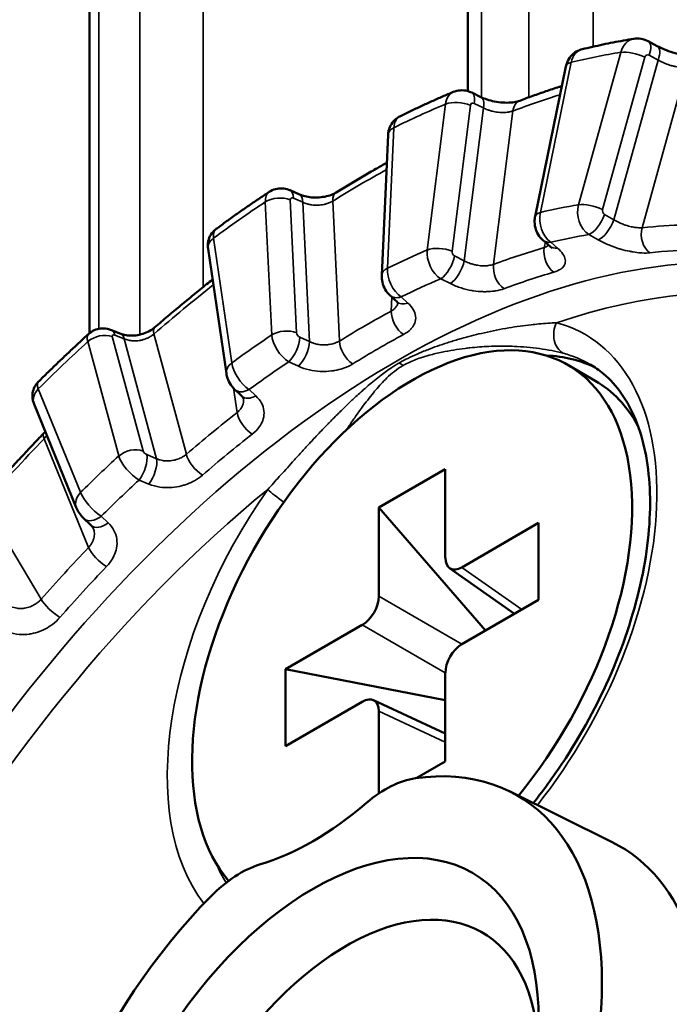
# Model space of a CAD drawing. Header units: millimetres. Extents: x 38 to 2514, y 38 to 1622.
# Tile 16 of 244: x 353 to 361, y 338 to 351. Entities that reach past the tile are written whole.
import ezdxf

# ---------------------------------------------------------------- set-up
doc = ezdxf.new("R2010")
doc.units = ezdxf.units.MM
doc.header["$LTSCALE"] = 7.692308
doc.layers.add('Visible (ISO)', color=7, linetype='Continuous', lineweight=50)
doc.layers.add('Visible Narrow (ISO)', color=7, linetype='Continuous', lineweight=35)

msp = doc.modelspace()

# ---------------------------------------------------------------- linework, layer by layer
at = {"layer": 'Visible (ISO)'}
for p, q in [((358.672, 432.103), (358.672, 349.651)), ((353.807, 428.662), (353.807, 346.543)), ((360.988, 350.293), (361.104, 350.231)), ((359.932, 349.97), (359.535, 348.042)), ((358.72, 349.633), (358.838, 349.575)), ((357.646, 349.091), (357.564, 347.287)), ((356.387, 348.378), (356.506, 348.325)), ((355.331, 347.625), (355.567, 346.023)), ((358.672, 347.1), (358.672, 347.1)), ((354.09, 346.582), (354.21, 346.534)), ((359.24, 346.374), (359.24, 346.374)), ((359.954, 346.135), (360.307, 345.931)), ((355.787, 345.701), (355.787, 345.701)), ((353.095, 345.631), (353.638, 344.301)), ((358.381, 344.796), (357.526, 344.302)), ((358.381, 343.656), (358.381, 344.796)), ((357.526, 344.302), (357.526, 343.162)), ((357.526, 344.302), (358.897, 342.721)), ((359.58, 344.104), (358.593, 343.534)), ((359.58, 343.116), (359.58, 344.104)), ((353.855, 344.037), (353.855, 344.037)), ((359.269, 342.937), (358.436, 343.524)), ((358.593, 342.546), (359.58, 343.116)), ((357.314, 342.796), (356.327, 342.226)), ((356.327, 342.226), (356.327, 341.238)), ((356.327, 342.226), (358.381, 341.829)), ((358.381, 341.04), (358.381, 342.179)), ((356.327, 341.238), (357.314, 341.808)), ((358.381, 341.399), (357.456, 341.827)), ((357.526, 341.686), (357.526, 340.629)), ((358.014, 340.828), (358.381, 341.04)), ((359.207, 340.657), (360.525, 340.005))]:
    msp.add_line(p, q, dxfattribs=at)
for centre, major_axis, ratio, start_param, end_param in [((355.607, 347.636), (-0.172, 0.246), 0.474783, 0.010823, 0.010858), ((359.272, 346.868), (-0.6, 0), 0.57735, 5.625, 5.62503), ((357.954, 342.671), (-2, -3.464), 0.57735, 1.289752, 6.082381), ((358.307, 342.467), (2.075, 3.594), 0.57735, 0.035413, 0.297878), ((358.307, 342.467), (2, 3.464), 0.57735, 5.945597, 6.283185), ((358.594, 343.78), (-0.15, -0.261), 0.575771, 5.499157, 7.067214), ((357.314, 343.041), (0.15, 0.26), 0.578934, 3.92836, 5.496418), ((358.594, 342.301), (-0.15, -0.26), 0.578934, 3.92836, 5.496418), ((357.314, 341.562), (0.15, 0.261), 0.575771, 5.499157, 7.067214), ((356.681, 336.057), (2.625, 4.547), 0.57735, 4.28918, 6.706394), ((357.616, 339.46), (0.757, 1.301), 0.576171, 0.424976, 1.025382), ((356.681, 343.406), (2.075, 3.594), 0.57735, 3.690758, 4.163224), ((357.954, 335.322), (2.672, 4.628), 0.57735, 4.32317, 6.320252), ((355.746, 338.381), (0.755, 1.298), 0.578516, 0.553021, 1.153427), ((357.105, 335.812), (-1.75, -3.031), 0.57735, 2.438608, 6.98617), ((356.681, 336.057), (-2.625, -4.547), 0.57735, 4.28918, 6.706394)]:
    msp.add_ellipse(centre, major_axis=major_axis, ratio=ratio, start_param=start_param, end_param=end_param, dxfattribs=at)
msp.add_ellipse((356.681, 336.057), major_axis=(-2.05, -3.551), ratio=0.57735, dxfattribs=at)
for points, knots in [([(360.804, 350.325), (360.76, 350.317), (360.716, 350.31), (360.628, 350.294), (360.584, 350.286), (360.495, 350.269), (360.451, 350.26), (360.362, 350.241), (360.317, 350.231), (360.228, 350.211), (360.184, 350.201), (360.139, 350.19)], [5.93851111, 5.93851111, 5.93851111, 5.93851111, 5.95071158, 5.95071158, 5.96291205, 5.96291205, 5.97511253, 5.97511253, 5.987313, 5.987313, 5.99951347, 5.99951347, 5.99951347, 5.99951347]), ([(360.804, 350.325), (360.835, 350.33), (360.867, 350.33), (360.929, 350.319), (360.96, 350.309), (360.988, 350.293)], [0, 0, 0, 0, 0.00933921, 0.00933921, 0.01897176, 0.01897176, 0.01897176, 0.01897176]), ([(359.932, 349.97), (359.939, 350.002), (359.951, 350.034), (359.984, 350.09), (360.005, 350.115), (360.052, 350.154), (360.079, 350.17), (360.117, 350.184), (360.128, 350.188), (360.139, 350.19)], [0, 0, 0, 0, 0.00991496, 0.00991496, 0.0195091, 0.0195091, 0.02852018, 0.02852018, 0.03192224, 0.03192224, 0.03192224, 0.03192224]), ([(361.104, 350.231), (361.132, 350.216), (361.164, 350.201), (361.232, 350.173), (361.269, 350.159), (361.346, 350.136), (361.386, 350.126), (361.463, 350.11), (361.501, 350.105), (361.564, 350.099), (361.592, 350.099), (361.619, 350.1), (361.625, 350.101), (361.631, 350.101)], [0, 0, 0, 0, 0.01114175, 0.01114175, 0.02281872, 0.02281872, 0.03519036, 0.03519036, 0.04771269, 0.04771269, 0.05952793, 0.05952793, 0.06346636, 0.06346636, 0.06346636, 0.06346636]), ([(358.483, 349.641), (358.438, 349.622), (358.392, 349.602), (358.3, 349.562), (358.255, 349.542), (358.163, 349.501), (358.117, 349.48), (358.026, 349.438), (357.98, 349.416), (357.888, 349.372), (357.842, 349.35), (357.796, 349.327)], [6.14803171, 6.14803171, 6.14803171, 6.14803171, 6.16020181, 6.16020181, 6.17237191, 6.17237191, 6.18454201, 6.18454201, 6.1967121, 6.1967121, 6.2088822, 6.2088822, 6.2088822, 6.2088822]), ([(358.483, 349.641), (358.511, 349.652), (358.542, 349.66), (358.602, 349.664), (358.632, 349.661), (358.681, 349.649), (358.701, 349.642), (358.72, 349.633)], [0, 0, 0, 0, 0.00912529, 0.00912529, 0.01813663, 0.01813663, 0.0244447, 0.0244447, 0.0244447, 0.0244447]), ([(359.88, 349.718), (359.868, 349.714), (359.856, 349.71), (359.787, 349.688), (359.731, 349.669), (359.619, 349.631), (359.563, 349.611), (359.45, 349.571), (359.394, 349.55), (359.338, 349.529)], [6.06285906, 6.06285906, 6.06285906, 6.06285906, 6.06618271, 6.06618271, 6.08130888, 6.08130888, 6.09643505, 6.09643505, 6.11156122, 6.11156122, 6.11156122, 6.11156122]), ([(358.838, 349.575), (358.862, 349.564), (358.889, 349.553), (358.948, 349.534), (358.98, 349.525), (359.048, 349.512), (359.085, 349.508), (359.155, 349.503), (359.19, 349.503), (359.253, 349.508), (359.281, 349.513), (359.317, 349.522), (359.328, 349.525), (359.338, 349.529)], [0, 0, 0, 0, 0.00959306, 0.00959306, 0.0196582, 0.0196582, 0.03041249, 0.03041249, 0.04143759, 0.04143759, 0.05212071, 0.05212071, 0.05844279, 0.05844279, 0.05844279, 0.05844279]), ([(357.646, 349.091), (357.647, 349.124), (357.654, 349.157), (357.678, 349.216), (357.695, 349.243), (357.735, 349.288), (357.758, 349.307), (357.788, 349.323), (357.792, 349.325), (357.796, 349.327)], [0, 0, 0, 0, 0.00990951, 0.00990951, 0.01929333, 0.01929333, 0.02800554, 0.02800554, 0.02942412, 0.02942412, 0.02942412, 0.02942412]), ([(357.63, 348.732), (357.583, 348.707), (357.536, 348.68), (357.433, 348.622), (357.376, 348.589), (357.262, 348.522), (357.205, 348.488), (357.092, 348.419), (357.035, 348.385), (356.978, 348.349)], [6.26325693, 6.26325693, 6.26325693, 6.26325693, 6.27562222, 6.27562222, 6.29074839, 6.29074839, 6.30587456, 6.30587456, 6.32100073, 6.32100073, 6.32100073, 6.32100073]), ([(356.116, 348.357), (356.07, 348.327), (356.025, 348.296), (355.933, 348.235), (355.888, 348.204), (355.797, 348.141), (355.752, 348.109), (355.661, 348.045), (355.615, 348.012), (355.525, 347.947), (355.479, 347.914), (355.434, 347.881)], [0.07433612, 0.07433612, 0.07433612, 0.07433612, 0.0864875, 0.0864875, 0.09863887, 0.09863887, 0.11079025, 0.11079025, 0.12294163, 0.12294163, 0.135093, 0.135093, 0.135093, 0.135093]), ([(356.116, 348.357), (356.14, 348.374), (356.168, 348.386), (356.224, 348.401), (356.254, 348.404), (356.312, 348.401), (356.342, 348.395), (356.376, 348.382), (356.381, 348.38), (356.387, 348.378)], [0, 0, 0, 0, 0.00884467, 0.00884467, 0.01759914, 0.01759914, 0.02660195, 0.02660195, 0.02838671, 0.02838671, 0.02838671, 0.02838671]), ([(356.506, 348.325), (356.526, 348.316), (356.551, 348.308), (356.603, 348.295), (356.633, 348.29), (356.694, 348.284), (356.727, 348.284), (356.792, 348.289), (356.825, 348.294), (356.884, 348.308), (356.912, 348.317), (356.952, 348.334), (356.966, 348.342), (356.978, 348.349)], [0, 0, 0, 0, 0.00879176, 0.00879176, 0.01791292, 0.01791292, 0.02755758, 0.02755758, 0.03751541, 0.03751541, 0.04741761, 0.04741761, 0.05422264, 0.05422264, 0.05422264, 0.05422264]), ([(359.634, 347.738), (359.611, 347.759), (359.59, 347.783), (359.558, 347.837), (359.546, 347.867), (359.53, 347.93), (359.527, 347.964), (359.53, 348.013), (359.532, 348.028), (359.535, 348.042)], [0, 0, 0, 0, 0.00940014, 0.00940014, 0.01892006, 0.01892006, 0.02894745, 0.02894745, 0.03346402, 0.03346402, 0.03346402, 0.03346402]), ([(355.331, 347.625), (355.326, 347.657), (355.327, 347.691), (355.34, 347.753), (355.351, 347.782), (355.382, 347.832), (355.4, 347.854), (355.426, 347.875), (355.43, 347.878), (355.434, 347.881)], [0, 0, 0, 0, 0.0100061, 0.0100061, 0.01913073, 0.01913073, 0.02754612, 0.02754612, 0.02908299, 0.02908299, 0.02908299, 0.02908299]), ([(359.744, 347.639), (359.744, 347.639), (359.743, 347.641), (359.736, 347.648), (359.73, 347.656), (359.72, 347.664)], [0.02166198, 0.02166198, 0.02166198, 0.02166198, 0.02685278, 0.02685278, 0.03432495, 0.03432495, 0.03432495, 0.03432495]), ([(355.389, 347.231), (355.363, 347.211), (355.338, 347.191), (355.257, 347.127), (355.201, 347.082), (355.09, 346.991), (355.034, 346.946), (354.924, 346.854), (354.868, 346.807), (354.758, 346.713), (354.703, 346.666), (354.648, 346.618)], [0.17983964, 0.17983964, 0.17983964, 0.17983964, 0.18675025, 0.18675025, 0.20187642, 0.20187642, 0.21700259, 0.21700259, 0.23212877, 0.23212877, 0.24725494, 0.24725494, 0.24725494, 0.24725494]), ([(357.67, 347.027), (357.646, 347.049), (357.626, 347.075), (357.593, 347.132), (357.58, 347.164), (357.565, 347.226), (357.562, 347.257), (357.564, 347.287)], [0, 0, 0, 0, 0.00986371, 0.00986371, 0.01982111, 0.01982111, 0.02899384, 0.02899384, 0.02899384, 0.02899384]), ([(357.777, 346.925), (357.777, 346.925), (357.776, 346.927), (357.771, 346.934), (357.765, 346.941), (357.757, 346.948)], [0.01374723, 0.01374723, 0.01374723, 0.01374723, 0.01968874, 0.01968874, 0.02700094, 0.02700094, 0.02700094, 0.02700094]), ([(353.797, 346.534), (353.818, 346.554), (353.843, 346.57), (353.895, 346.592), (353.922, 346.6), (353.979, 346.606), (354.008, 346.604), (354.055, 346.595), (354.073, 346.589), (354.09, 346.582)], [0, 0, 0, 0, 0.00856433, 0.00856433, 0.01703483, 0.01703483, 0.02571743, 0.02571743, 0.03135068, 0.03135068, 0.03135068, 0.03135068]), ([(354.21, 346.534), (354.229, 346.527), (354.252, 346.52), (354.302, 346.512), (354.33, 346.51), (354.388, 346.512), (354.418, 346.516), (354.478, 346.529), (354.508, 346.538), (354.563, 346.562), (354.59, 346.576), (354.625, 346.6), (354.637, 346.609), (354.648, 346.618)], [0, 0, 0, 0, 0.00881048, 0.00881048, 0.01771516, 0.01771516, 0.02676252, 0.02676252, 0.03604889, 0.03604889, 0.04541457, 0.04541457, 0.05089527, 0.05089527, 0.05089527, 0.05089527]), ([(353.797, 346.534), (353.754, 346.495), (353.71, 346.454), (353.623, 346.373), (353.58, 346.333), (353.493, 346.251), (353.45, 346.21), (353.363, 346.127), (353.32, 346.085), (353.234, 346.001), (353.191, 345.959), (353.149, 345.916)], [0.28380569, 0.28380569, 0.28380569, 0.28380569, 0.29594592, 0.29594592, 0.30808615, 0.30808615, 0.32022639, 0.32022639, 0.33236662, 0.33236662, 0.34450685, 0.34450685, 0.34450685, 0.34450685]), ([(359.512, 340.506), (359.658, 340.689), (359.798, 340.882), (360.169, 341.454), (360.379, 341.851), (360.715, 342.656), (360.84, 343.063), (360.995, 343.842), (361.025, 344.214), (360.992, 344.883), (360.929, 345.18), (360.726, 345.679), (360.584, 345.877), (360.36, 346.066), (360.302, 346.107), (360.241, 346.142)], [3.667647, 3.667647, 3.667647, 3.667647, 3.836148, 3.836148, 4.147609, 4.147609, 4.45872, 4.45872, 4.76796, 4.76796, 5.07579, 5.07579, 5.394429, 5.394429, 5.497787, 5.497787, 5.497787, 5.497787]), ([(355.676, 345.816), (355.65, 345.84), (355.628, 345.869), (355.594, 345.928), (355.581, 345.959), (355.571, 346), (355.568, 346.012), (355.567, 346.023)], [0, 0, 0, 0, 0.01078096, 0.01078096, 0.02046009, 0.02046009, 0.0238975, 0.0238975, 0.0238975, 0.0238975]), ([(353.095, 345.631), (353.082, 345.661), (353.074, 345.695), (353.073, 345.758), (353.077, 345.787), (353.094, 345.84), (353.107, 345.864), (353.13, 345.897), (353.139, 345.907), (353.149, 345.916)], [0, 0, 0, 0, 0.01018219, 0.01018219, 0.01879342, 0.01879342, 0.02693229, 0.02693229, 0.03089277, 0.03089277, 0.03089277, 0.03089277]), ([(355.787, 345.701), (355.787, 345.702), (355.787, 345.705), (355.781, 345.715), (355.775, 345.724), (355.764, 345.734)], [0, 0, 0, 0, 0.0098386, 0.0098386, 0.02002109, 0.02002109, 0.02002109, 0.02002109]), ([(353.22, 345.258), (353.167, 345.203), (353.115, 345.148), (353.011, 345.038), (352.959, 344.982), (352.855, 344.87), (352.803, 344.813), (352.7, 344.7), (352.649, 344.643), (352.547, 344.528), (352.496, 344.47), (352.445, 344.412)], [0.38106359, 0.38106359, 0.38106359, 0.38106359, 0.39618976, 0.39618976, 0.41131593, 0.41131593, 0.4264421, 0.4264421, 0.44156828, 0.44156828, 0.45669445, 0.45669445, 0.45669445, 0.45669445]), ([(353.739, 344.158), (353.725, 344.171), (353.712, 344.185), (353.682, 344.222), (353.666, 344.245), (353.648, 344.28), (353.643, 344.29), (353.638, 344.301)], [0, 0, 0, 0, 0.00582673, 0.00582673, 0.01422497, 0.01422497, 0.0178285, 0.0178285, 0.0178285, 0.0178285])]:
    msp.add_open_spline(points, degree=3, knots=knots, dxfattribs=at)
for points in [[(359.72, 347.664), (359.691, 347.689), (359.663, 347.714), (359.634, 347.738)], [(357.757, 346.948), (357.728, 346.975), (357.699, 347.001), (357.67, 347.027)], [(355.764, 345.734), (355.735, 345.761), (355.706, 345.789), (355.676, 345.816)], [(353.22, 345.258), (353.227, 345.265), (353.233, 345.272), (353.238, 345.279)], [(353.829, 344.073), (353.799, 344.101), (353.769, 344.13), (353.739, 344.158)], [(353.855, 344.037), (353.851, 344.049), (353.843, 344.061), (353.829, 344.073)]]:
    msp.add_open_spline(points, degree=3, dxfattribs=at)
at = {"layer": 'Visible Narrow (ISO)'}
for p, q in [((360.28, 433.535), (360.28, 350.223)), ((359.456, 431.644), (359.455, 349.573)), ((358.845, 431.292), (358.845, 349.572)), ((355.27, 430.354), (355.27, 347.137)), ((354.454, 428.401), (354.454, 346.524)), ((353.929, 428.006), (353.928, 346.599)), ((360.093, 348.193), (360.637, 350.15)), ((360, 350.022), (359.603, 348.094)), ((360.402, 348.131), (360.946, 350.088)), ((360.548, 348), (361.118, 350.051)), ((361.002, 350.113), (361.118, 350.051)), ((360.911, 347.897), (361.482, 349.955)), ((358.149, 347.611), (358.385, 349.486)), ((358.467, 347.595), (358.703, 349.469)), ((358.623, 347.473), (358.87, 349.437)), ((358.752, 349.494), (358.87, 349.437)), ((359.001, 347.427), (359.249, 349.397)), ((357.719, 349.182), (357.637, 347.378)), ((356.47, 346.546), (356.387, 348.255)), ((356.429, 348.278), (356.548, 348.225)), ((357.02, 346.442), (356.933, 348.239)), ((356.15, 346.519), (356.067, 348.228)), ((356.635, 346.435), (356.548, 348.225)), ((360.548, 348), (360.428, 348.068)), ((355.402, 347.763), (355.637, 346.161)), ((360.345, 347.741), (360.225, 347.809)), ((359.667, 347.71), (359.653, 347.643)), ((359.736, 347.71), (359.822, 347.636)), ((358.623, 347.473), (358.5, 347.535)), ((358.446, 347.179), (358.323, 347.241)), ((357.694, 347.005), (357.686, 346.827)), ((357.813, 347.008), (357.899, 346.93)), ((354.497, 345.03), (354.1, 346.499)), ((354.134, 346.517), (354.254, 346.469)), ((354.67, 344.93), (354.254, 346.469)), ((355.053, 344.987), (354.635, 346.532)), ((356.635, 346.435), (356.51, 346.491)), ((354.183, 344.965), (353.786, 346.434)), ((356.492, 346.117), (356.368, 346.174)), ((353.149, 345.827), (353.693, 344.498)), ((355.659, 345.834), (355.704, 345.523)), ((355.858, 345.817), (355.946, 345.736)), ((353.223, 345.187), (353.795, 343.789)), ((354.67, 344.93), (354.545, 344.982)), ((354.57, 344.603), (354.445, 344.655)), ((353.186, 343.124), (352.456, 344.35)), ((353.956, 344.19), (354.047, 344.106)), ((359.363, 342.991), (358.593, 343.534)), ((358.593, 342.546), (357.526, 343.162)), ((358.381, 342.179), (357.314, 342.796)), ((358.381, 341.29), (357.526, 341.686))]:
    msp.add_line(p, q, dxfattribs=at)
for centre, major_axis, ratio, start_param, end_param in [((360.855, 350.029), (-0.054, 0.295), 0.75669, 6.267792, 7.295751), ((360.87, 350.073), (0.119, 0.22), 0.422598, 5.113845, 6.283185), ((360.206, 349.898), (-0.065, 0.293), 0.697229, 0.013592, 0.987112), ((356.893, 335.935), (-7.842, -13.583), 0.57735, 3.582643, 3.64302), ((360.814, 350.048), (0.241, -0.067), 0.3334, 1.086252, 2.482515), ((360.986, 350.011), (0.119, 0.22), 0.422501, 5.113963, 6.283185), ((360.177, 349.92), (-0.245, 0.05), 0.407014, 5.598959, 6.283185), ((360.987, 350.069), (-0.0164, 0.0475), 0.839853, 5.54465, 7.167579), ((358.603, 349.366), (-0.123, 0.274), 0.668504, 6.267444, 7.130194), ((358.611, 349.408), (0.11, 0.225), 0.430338, 5.302606, 6.283185), ((358.562, 349.383), (0.248, -0.031), 0.481077, 1.026418, 2.422682), ((358.744, 349.452), (-0.0273, 0.0423), 0.751533, 5.391382, 7.01431), ((358.729, 349.351), (0.11, 0.225), 0.4302, 5.302715, 6.283185), ((357.353, 335.669), (7.851, 13.599), 0.57735, 0.557879, 0.613774), ((359.426, 349.295), (-0.088, 0.234), 0.66747, 0, 0.887261), ((356.893, 335.935), (-7.842, -13.583), 0.57735, 3.792083, 3.852459), ((357.925, 349.056), (-0.126, 0.272), 0.599464, 0.013236, 0.838685), ((357.896, 349.08), (-0.25, 0.011), 0.545283, 5.523415, 6.283185), ((357.353, 335.669), (7.851, 13.599), 0.57735, 0.760826, 0.823214), ((356.286, 348.11), (-0.172, 0.246), 0.551903, 6.269883, 7.020807), ((356.286, 348.149), (0.101, 0.229), 0.444091, 5.49193, 6.283185), ((357.756, 335.436), (6.582, 11.401), 0.57735, 6.270121, 8.477556), ((356.244, 348.126), (0.25, 0.012), 0.607728, 0.931375, 2.327638), ((356.429, 348.239), (-0.0343, 0.0369), 0.636871, 5.306146, 6.929074), ((356.405, 348.096), (0.101, 0.229), 0.443918, 5.492026, 6.283185), ((357.11, 348.137), (-0.132, 0.212), 0.55511, 0, 0.767192), ((356.893, 335.935), (-7.842, -13.583), 0.57735, 4.001522, 4.061899), ((356.893, 335.935), (6.765, 11.717), 0.57735, 0.444303, 0.498175), ((360.311, 348.072), (-0.055, 0.295), 0.755048, 1.010684, 2.511667), ((360.27, 348.091), (0.241, -0.067), 0.3334, 1.086252, 2.482515), ((360.443, 348.112), (-0.0164, 0.0475), 0.840911, 0.884355, 2.384696), ((359.78, 347.992), (-0.245, 0.05), 0.407014, 5.598959, 6.283185), ((359.81, 347.97), (-0.064, 0.293), 0.699052, 0.988854, 2.489834), ((360.296, 348.028), (0.122, 0.218), 0.416654, 3.584979, 5.120907), ((360.416, 347.96), (0.122, 0.218), 0.416535, 3.583219, 5.121046), ((355.607, 347.636), (-0.172, 0.246), 0.474783, 0.010858, 0.737216), ((361.088, 347.795), (-0.028, 0.248), 0.751537, 1.065814, 2.566797), ((357.353, 335.669), (6.719, 11.637), 0.57735, 0.337885, 0.401589), ((355.578, 347.661), (-0.247, -0.036), 0.659721, 5.407078, 6.283185), ((359.798, 347.927), (-0.164, -0.189), 0.663697, 0, 0.612173), ((357.09, 335.821), (6.615, 11.458), 0.57735, 0.443782, 0.498696), ((356.893, 335.935), (6.765, 11.717), 0.57735, 0.653743, 0.707614), ((358.367, 347.491), (-0.123, 0.274), 0.666454, 0.845954, 2.346936), ((358.326, 347.509), (0.248, -0.031), 0.481077, 1.026418, 2.422682), ((357.353, 335.669), (-6.719, -11.637), 0.57735, 3.682482, 3.752621), ((359.83, 347.541), (-0.069, 0.24), 0.699943, 0.941409, 2.442393), ((359.884, 347.853), (-0.164, -0.189), 0.663547, 6.283185, 6.897492), ((357.517, 335.575), (6.594, 11.421), 0.57735, 0.33145, 0.401589), ((358.359, 347.449), (0.113, 0.223), 0.42193, 3.773169, 5.309096), ((358.482, 347.387), (0.113, 0.223), 0.421761, 3.771397, 5.309224), ((358.509, 347.577), (-0.0273, 0.0423), 0.752369, 0.730744, 2.231086), ((357.813, 347.276), (-0.25, 0.011), 0.545283, 5.523415, 6.283185), ((357.843, 347.252), (-0.126, 0.272), 0.601677, 0.839746, 2.340727), ((359.178, 347.325), (-0.088, 0.234), 0.668759, 0.889174, 2.390157), ((357.954, 335.322), (6.433, 11.142), 0.57735, 6.101095, 6.863317), ((357.09, 335.821), (6.615, 11.458), 0.57735, 0.653222, 0.708135), ((357.517, 335.575), (-6.594, -11.421), 0.57735, 3.682482, 3.752621), ((357.353, 335.669), (7.851, 13.599), 0.57735, 0.962283, 1.032653), ((357.839, 347.212), (-0.168, -0.185), 0.637403, 0, 0.832785), ((357.925, 347.133), (-0.168, -0.185), 0.637208, 6.283185, 7.118047), ((357.353, 335.669), (-6.719, -11.637), 0.57735, 3.891921, 3.96206), ((357.863, 346.725), (-0.118, 0.22), 0.597239, 0.803559, 2.304542), ((354.812, 346.43), (-0.164, 0.189), 0.418489, 0, 0.688906), ((357.954, 342.671), (2.225, 3.854), 0.57735, 4.464469, 6.43841), ((360.02, 346.555), (-0.077, -0.29), 0.806682, 4.497135, 6.067934), ((354.004, 346.317), (-0.208, 0.217), 0.411975, 6.273449, 6.952109), ((353.963, 346.332), (0.241, 0.065), 0.707818, 0.788585, 2.184849), ((353.997, 346.35), (0.093, 0.232), 0.463256, 5.682247, 6.283185), ((354.142, 346.484), (-0.0393, 0.0316), 0.500083, 5.262251, 6.88518), ((354.117, 346.302), (0.093, 0.232), 0.463055, 5.682328, 6.283185), ((356.893, 335.935), (6.765, 11.717), 0.57735, 0.863182, 0.917054), ((356.327, 346.417), (0.25, 0.012), 0.607728, 0.931375, 2.327638), ((356.368, 346.401), (-0.172, 0.246), 0.549502, 0.737069, 2.238051), ((356.367, 346.362), (0.104, 0.227), 0.433563, 3.961758, 5.497686), ((356.511, 346.53), (-0.0344, 0.0369), 0.637498, 0.645702, 2.146044), ((357.517, 335.575), (-6.594, -11.421), 0.57735, 3.891921, 3.96206), ((356.893, 335.935), (-7.842, -13.583), 0.57735, 4.210962, 4.271338), ((356.491, 346.306), (0.104, 0.227), 0.433352, 3.959972, 5.497799), ((357.196, 346.34), (-0.131, 0.213), 0.556752, 0.768468, 2.269451), ((358.166, 342.548), (2.075, 3.594), 0.57735, 0, 0.155224), ((355.814, 346.059), (-0.247, -0.036), 0.659721, 5.407078, 6.283185), ((355.843, 346.034), (-0.172, 0.246), 0.477319, 0.737847, 2.238828), ((357.09, 335.821), (6.615, 11.458), 0.57735, 0.862661, 0.917575), ((357.837, 346.372), (-0.15, 0.26), 0.577265, 2.129622, 2.356347), ((353.326, 345.725), (-0.231, -0.095), 0.745326, 5.236075, 6.283185), ((353.355, 345.699), (-0.206, 0.218), 0.32863, 0.007453, 0.671071), ((355.847, 345.999), (-0.17, -0.183), 0.608049, 0, 1.046095), ((355.935, 345.917), (-0.17, -0.183), 0.607817, 6.283185, 7.331299), ((357.353, 335.669), (-6.719, -11.637), 0.57735, 4.101361, 4.1715), ((355.881, 345.421), (-0.154, 0.197), 0.468432, 0.712174, 2.213158), ((353.4, 345.085), (-0.18, 0.173), 0.321216, 0.000054, 0.65563), ((357.517, 335.575), (-6.594, -11.421), 0.57735, 4.101361, 4.1715), ((357.353, 335.669), (7.851, 13.599), 0.57735, 1.166462, 1.242093), ((356.893, 335.935), (6.765, 11.717), 0.57735, 1.072622, 1.126493), ((354.36, 344.862), (0.241, 0.065), 0.707818, 0.788585, 2.184849), ((354.401, 344.847), (-0.208, 0.216), 0.409295, 0.668663, 2.169646), ((354.407, 344.815), (0.095, 0.231), 0.451044, 4.151133, 5.687061), ((354.538, 345.015), (-0.0393, 0.0316), 0.500537, 0.602032, 2.102373), ((355.229, 344.885), (-0.164, 0.189), 0.420413, 0.689713, 2.190696), ((354.532, 344.763), (0.095, 0.231), 0.4508, 4.149327, 5.687155), ((357.09, 335.821), (6.615, 11.458), 0.57735, 1.072101, 1.127014), ((357.954, 335.322), (6.433, 11.142), 0.57735, 0.990664, 2.211206), ((353.87, 344.396), (-0.231, -0.095), 0.745326, 5.236075, 6.283186), ((353.899, 344.37), (-0.206, 0.218), 0.331406, 0.671442, 2.172422), ((357.954, 342.671), (-2.225, -3.854), 0.57735, 4.557163, 6.051442), ((356.312, 344.413), (-0.245, 0.173), 0.126233, 0.621193, 1.630885), ((353.91, 344.34), (-0.171, -0.183), 0.576919, 6.283184, 7.536116), ((354, 344.256), (-0.171, -0.183), 0.576658, 6.283185, 7.53808), ((357.353, 335.669), (-6.719, -11.637), 0.57735, 4.3108, 4.380939), ((353.972, 343.687), (-0.181, 0.173), 0.319153, 0.655064, 2.156047), ((357.517, 335.575), (-6.594, -11.421), 0.57735, 4.3108, 4.380939), ((353.363, 343.022), (-0.188, 0.165), 0.265699, 0.642097, 2.14308), ((358.166, 342.548), (-2.075, -3.594), 0.57735, 5.873544, 5.977321)]:
    msp.add_ellipse(centre, major_axis=major_axis, ratio=ratio, start_param=start_param, end_param=end_param, dxfattribs=at)
for points, knots in [([(361.118, 350.051), (361.135, 350.041), (361.153, 350.031), (361.177, 350.02), (361.183, 350.017), (361.201, 350.009), (361.215, 350.003), (361.241, 349.994), (361.252, 349.99), (361.277, 349.982), (361.29, 349.979), (361.316, 349.972), (361.329, 349.969), (361.354, 349.964), (361.366, 349.961), (361.39, 349.958), (361.402, 349.956), (361.415, 349.955), (361.416, 349.955), (361.431, 349.954), (361.444, 349.954), (361.465, 349.954), (361.474, 349.954), (361.482, 349.955)], [0.0000002, 0.0000002, 0.0000002, 0.0000002, 0.1574394, 0.1574394, 0.2, 0.2, 0.3112614, 0.3112614, 0.4, 0.4, 0.5012423, 0.5012423, 0.6, 0.6, 0.6939444, 0.6939444, 0.788505, 0.788505, 0.8, 0.8, 0.9142955, 0.9142955, 1, 1, 1, 1]), ([(358.87, 349.437), (358.887, 349.427), (358.906, 349.419), (358.931, 349.41), (358.937, 349.408), (358.957, 349.401), (358.972, 349.397), (358.998, 349.39), (359.009, 349.388), (359.034, 349.383), (359.047, 349.382), (359.074, 349.379), (359.088, 349.378), (359.114, 349.377), (359.127, 349.377), (359.152, 349.378), (359.165, 349.379), (359.178, 349.381), (359.179, 349.381), (359.195, 349.383), (359.209, 349.385), (359.231, 349.391), (359.24, 349.394), (359.249, 349.397)], [0.0000002, 0.0000002, 0.0000002, 0.0000002, 0.1566431, 0.1566431, 0.2, 0.2, 0.3152154, 0.3152154, 0.4, 0.4, 0.5, 0.5, 0.6, 0.6, 0.6945965, 0.6945965, 0.7898718, 0.7898718, 0.8, 0.8, 0.9145153, 0.9145153, 1, 1, 1, 1]), ([(356.548, 348.225), (356.566, 348.217), (356.585, 348.209), (356.61, 348.202), (356.616, 348.201), (356.636, 348.196), (356.652, 348.193), (356.678, 348.189), (356.69, 348.188), (356.715, 348.187), (356.728, 348.187), (356.756, 348.188), (356.769, 348.189), (356.796, 348.192), (356.809, 348.194), (356.835, 348.199), (356.847, 348.203), (356.861, 348.207), (356.862, 348.207), (356.878, 348.212), (356.892, 348.218), (356.915, 348.229), (356.924, 348.234), (356.933, 348.239)], [0.0000002, 0.0000002, 0.0000002, 0.0000002, 0.1566439, 0.1566439, 0.2, 0.2, 0.3152156, 0.3152156, 0.4, 0.4, 0.5, 0.5, 0.6, 0.6, 0.6945964, 0.6945964, 0.7898715, 0.7898715, 0.8, 0.8, 0.9145154, 0.9145154, 1, 1, 1, 1]), ([(360.911, 347.897), (360.901, 347.896), (360.891, 347.896), (360.869, 347.896), (360.858, 347.897), (360.836, 347.899), (360.827, 347.9), (360.807, 347.903), (360.797, 347.905), (360.781, 347.908), (360.775, 347.909), (360.757, 347.913), (360.746, 347.916), (360.723, 347.922), (360.711, 347.926), (360.698, 347.931), (360.696, 347.931), (360.685, 347.935), (360.676, 347.938), (360.66, 347.944), (360.651, 347.948), (360.636, 347.954), (360.629, 347.957), (360.611, 347.965), (360.6, 347.971), (360.577, 347.983), (360.566, 347.989), (360.553, 347.997), (360.551, 347.999), (360.548, 348)], [0, 0, 0, 0, 0.1, 0.1, 0.2, 0.2, 0.275986, 0.275986, 0.352358, 0.352358, 0.4, 0.4, 0.489358, 0.489358, 0.583724, 0.583724, 0.6, 0.6, 0.671409, 0.671409, 0.741635, 0.741635, 0.8, 0.8, 0.889332, 0.889332, 0.980273, 0.980273, 1, 1, 1, 1]), ([(361.009, 347.575), (360.979, 347.572), (360.946, 347.571), (360.909, 347.573), (360.903, 347.573), (360.897, 347.574), (360.891, 347.574), (360.86, 347.576), (360.828, 347.58), (360.794, 347.586), (360.78, 347.588), (360.765, 347.591), (360.751, 347.594), (360.711, 347.601), (360.672, 347.611), (360.635, 347.622), (360.627, 347.624), (360.62, 347.626), (360.613, 347.628), (360.568, 347.642), (360.525, 347.657), (360.481, 347.676), (360.436, 347.694), (360.39, 347.716), (360.345, 347.741)], [0, 0, 0, 0, 0.171583, 0.171583, 0.171583, 0.2, 0.2, 0.2, 0.339011, 0.339011, 0.339011, 0.4, 0.4, 0.4, 0.567755, 0.567755, 0.567755, 0.6, 0.6, 0.6, 0.8, 0.8, 0.8, 1, 1, 1, 1]), ([(359.71, 347.672), (359.708, 347.67), (359.706, 347.669), (359.695, 347.661), (359.687, 347.656), (359.67, 347.649), (359.662, 347.646), (359.653, 347.643)], [0.7615298, 0.7615298, 0.7615298, 0.7615298, 0.8, 0.8, 0.9136609, 0.9136609, 1, 1, 1, 1]), ([(359.822, 347.636), (359.852, 347.61), (359.875, 347.584), (359.892, 347.559), (359.908, 347.534), (359.919, 347.51), (359.922, 347.487), (359.926, 347.464), (359.923, 347.442), (359.914, 347.422), (359.906, 347.406), (359.894, 347.39), (359.878, 347.377), (359.873, 347.373), (359.869, 347.369), (359.864, 347.366), (359.841, 347.35), (359.811, 347.336), (359.775, 347.326)], [0, 0, 0, 0, 0.2, 0.2, 0.2, 0.4, 0.4, 0.4, 0.6, 0.6, 0.6, 0.757686, 0.757686, 0.757686, 0.8, 0.8, 0.8, 1, 1, 1, 1]), ([(359.001, 347.427), (358.991, 347.423), (358.98, 347.42), (358.957, 347.415), (358.945, 347.413), (358.923, 347.41), (358.913, 347.409), (358.892, 347.408), (358.882, 347.408), (358.865, 347.408), (358.858, 347.408), (358.84, 347.409), (358.828, 347.41), (358.804, 347.413), (358.791, 347.415), (358.777, 347.418), (358.775, 347.418), (358.764, 347.42), (358.756, 347.422), (358.738, 347.427), (358.729, 347.429), (358.713, 347.434), (358.706, 347.436), (358.688, 347.443), (358.676, 347.447), (358.653, 347.457), (358.642, 347.463), (358.628, 347.47), (358.625, 347.472), (358.623, 347.473)], [0, 0, 0, 0, 0.1, 0.1, 0.2, 0.2, 0.276064, 0.276064, 0.352511, 0.352511, 0.4, 0.4, 0.489518, 0.489518, 0.584061, 0.584061, 0.6, 0.6, 0.671396, 0.671396, 0.741613, 0.741613, 0.8, 0.8, 0.889321, 0.889321, 0.980251, 0.980251, 1, 1, 1, 1]), ([(359.135, 347.114), (359.103, 347.101), (359.068, 347.092), (359.03, 347.086), (359.023, 347.085), (359.017, 347.084), (359.01, 347.083), (358.978, 347.079), (358.944, 347.076), (358.91, 347.076), (358.894, 347.075), (358.879, 347.075), (358.864, 347.076), (358.823, 347.077), (358.783, 347.081), (358.744, 347.087), (358.736, 347.088), (358.729, 347.089), (358.721, 347.09), (358.675, 347.098), (358.631, 347.108), (358.585, 347.123), (358.539, 347.137), (358.492, 347.156), (358.446, 347.179)], [0, 0, 0, 0, 0.171675, 0.171675, 0.171675, 0.2, 0.2, 0.2, 0.339085, 0.339085, 0.339085, 0.4, 0.4, 0.4, 0.567959, 0.567959, 0.567959, 0.6, 0.6, 0.6, 0.8, 0.8, 0.8, 1, 1, 1, 1]), ([(357.772, 346.932), (357.771, 346.925), (357.769, 346.919), (357.764, 346.904), (357.76, 346.896), (357.75, 346.881), (357.744, 346.873), (357.73, 346.858), (357.721, 346.85), (357.703, 346.837), (357.695, 346.832), (357.686, 346.827)], [0.519387, 0.519387, 0.519387, 0.519387, 0.6, 0.6, 0.7, 0.7, 0.8, 0.8, 0.9136608, 0.9136608, 1, 1, 1, 1]), ([(357.899, 346.93), (357.93, 346.902), (357.953, 346.874), (357.969, 346.845), (357.986, 346.817), (357.996, 346.788), (357.999, 346.759), (358.002, 346.73), (357.999, 346.702), (357.989, 346.673), (357.98, 346.651), (357.968, 346.63), (357.951, 346.609), (357.946, 346.603), (357.941, 346.598), (357.936, 346.593), (357.912, 346.568), (357.882, 346.545), (357.844, 346.525)], [0, 0, 0, 0, 0.2, 0.2, 0.2, 0.4, 0.4, 0.4, 0.6, 0.6, 0.6, 0.757686, 0.757686, 0.757686, 0.8, 0.8, 0.8, 1, 1, 1, 1]), ([(359.808, 346.677), (359.772, 346.675), (359.736, 346.673), (359.661, 346.668), (359.622, 346.664), (359.55, 346.658), (359.517, 346.654), (359.437, 346.645), (359.39, 346.639), (359.294, 346.626), (359.244, 346.618), (359.183, 346.608), (359.17, 346.606), (359.103, 346.594), (359.05, 346.584), (358.947, 346.563), (358.896, 346.552), (358.802, 346.53), (358.759, 346.52), (358.673, 346.497), (358.63, 346.486), (358.577, 346.471), (358.567, 346.468), (358.507, 346.451), (358.457, 346.435), (358.364, 346.405), (358.321, 346.391), (358.237, 346.362), (358.195, 346.346), (358.108, 346.313), (358.062, 346.294), (357.977, 346.257), (357.937, 346.238), (357.866, 346.203), (357.834, 346.186), (357.799, 346.166), (357.794, 346.163), (357.79, 346.161)], [0, 0, 0, 0, 0.0482227, 0.0482227, 0.0995018, 0.0995018, 0.1428571, 0.1428571, 0.2040249, 0.2040249, 0.2684974, 0.2684974, 0.2857143, 0.2857143, 0.3574788, 0.3574788, 0.4285714, 0.4285714, 0.4918388, 0.4918388, 0.5565211, 0.5565211, 0.5714286, 0.5714286, 0.6479868, 0.6479868, 0.7142857, 0.7142857, 0.7808131, 0.7808131, 0.8571429, 0.8571429, 0.9285713, 0.9285713, 0.9903025, 0.9903025, 0.9999998, 0.9999998, 0.9999998, 0.9999998]), ([(354.254, 346.469), (354.272, 346.462), (354.291, 346.456), (354.317, 346.45), (354.322, 346.449), (354.343, 346.446), (354.358, 346.444), (354.384, 346.443), (354.396, 346.444), (354.42, 346.445), (354.434, 346.446), (354.461, 346.45), (354.475, 346.453), (354.501, 346.46), (354.514, 346.464), (354.539, 346.474), (354.551, 346.479), (354.565, 346.485), (354.566, 346.486), (354.582, 346.494), (354.595, 346.502), (354.618, 346.517), (354.627, 346.524), (354.635, 346.532)], [0.0000002, 0.0000002, 0.0000002, 0.0000002, 0.156644, 0.156644, 0.2, 0.2, 0.3152152, 0.3152152, 0.4, 0.4, 0.5, 0.5, 0.6, 0.6, 0.6945966, 0.6945966, 0.7898719, 0.7898719, 0.8, 0.8, 0.9145155, 0.9145155, 1, 1, 1, 1]), ([(357.02, 346.442), (357.009, 346.436), (356.998, 346.43), (356.975, 346.42), (356.962, 346.415), (356.94, 346.408), (356.929, 346.405), (356.909, 346.401), (356.898, 346.399), (356.881, 346.396), (356.874, 346.395), (356.855, 346.393), (356.843, 346.393), (356.819, 346.392), (356.806, 346.392), (356.792, 346.393), (356.79, 346.393), (356.779, 346.394), (356.77, 346.395), (356.752, 346.398), (356.743, 346.399), (356.727, 346.402), (356.719, 346.404), (356.701, 346.409), (356.689, 346.412), (356.665, 346.421), (356.654, 346.425), (356.639, 346.432), (356.637, 346.433), (356.635, 346.435)], [0, 0, 0, 0, 0.1, 0.1, 0.2, 0.2, 0.275987, 0.275987, 0.352358, 0.352358, 0.4, 0.4, 0.489359, 0.489359, 0.583728, 0.583728, 0.6, 0.6, 0.671408, 0.671408, 0.741635, 0.741635, 0.8, 0.8, 0.889331, 0.889331, 0.980272, 0.980272, 1, 1, 1, 1]), ([(359.895, 346.284), (359.801, 346.309), (359.698, 346.33), (359.591, 346.345), (359.485, 346.359), (359.374, 346.369), (359.264, 346.373), (359.2, 346.376), (359.137, 346.377), (359.074, 346.376), (359.03, 346.376), (358.985, 346.374), (358.942, 346.372), (358.901, 346.371), (358.86, 346.368), (358.82, 346.365), (358.778, 346.362), (358.737, 346.358), (358.697, 346.354), (358.677, 346.352), (358.657, 346.349), (358.637, 346.347), (358.536, 346.335), (358.437, 346.319), (358.34, 346.299), (358.284, 346.287), (358.228, 346.274), (358.175, 346.259), (358.137, 346.249), (358.101, 346.238), (358.066, 346.227), (358.009, 346.208), (357.955, 346.187), (357.906, 346.163), (357.882, 346.152), (357.859, 346.14), (357.837, 346.127)], [0, 0, 0, 0, 0.1428571, 0.1428571, 0.1428571, 0.2857143, 0.2857143, 0.2857143, 0.3689719, 0.3689719, 0.3689719, 0.4285714, 0.4285714, 0.4285714, 0.4850608, 0.4850608, 0.4850608, 0.5428266, 0.5428266, 0.5428266, 0.5714286, 0.5714286, 0.5714286, 0.7142857, 0.7142857, 0.7142857, 0.7982006, 0.7982006, 0.7982006, 0.8571429, 0.8571429, 0.8571429, 0.9528536, 0.9528536, 0.9528536, 0.9999998, 0.9999998, 0.9999998, 0.9999998]), ([(357.79, 346.161), (357.757, 346.142), (357.725, 346.122), (357.647, 346.071), (357.601, 346.038), (357.527, 345.982), (357.498, 345.959), (357.443, 345.913), (357.416, 345.891), (357.376, 345.857), (357.362, 345.845), (357.302, 345.792), (357.259, 345.753), (357.2, 345.699), (357.184, 345.684), (357.12, 345.623), (357.074, 345.578), (357.023, 345.528), (357.016, 345.521), (356.969, 345.475), (356.931, 345.437), (356.885, 345.39), (356.876, 345.38), (356.824, 345.326), (356.783, 345.284), (356.742, 345.24), (356.74, 345.238), (356.697, 345.193), (356.658, 345.151), (356.584, 345.071), (356.548, 345.032), (356.481, 344.958), (356.448, 344.923), (356.387, 344.855), (356.357, 344.822), (356.301, 344.759), (356.273, 344.729), (356.221, 344.67), (356.196, 344.642), (356.147, 344.588), (356.123, 344.561), (356.1, 344.536)], [0, 0, 0, 0, 0.030089, 0.030089, 0.076923, 0.076923, 0.108016, 0.108016, 0.13779, 0.13779, 0.153846, 0.153846, 0.209106, 0.209106, 0.230769, 0.230769, 0.297355, 0.297355, 0.307692, 0.307692, 0.368746, 0.368746, 0.384615, 0.384615, 0.457692, 0.457692, 0.461538, 0.461538, 0.538462, 0.538462, 0.615385, 0.615385, 0.692308, 0.692308, 0.769231, 0.769231, 0.846154, 0.846154, 0.923077, 0.923077, 1, 1, 1, 1]), ([(357.19, 346.147), (357.157, 346.127), (357.122, 346.11), (357.083, 346.096), (357.077, 346.094), (357.07, 346.092), (357.064, 346.089), (357.031, 346.079), (356.997, 346.07), (356.962, 346.064), (356.946, 346.061), (356.931, 346.059), (356.916, 346.057), (356.874, 346.052), (356.833, 346.05), (356.794, 346.051), (356.786, 346.051), (356.779, 346.052), (356.771, 346.052), (356.725, 346.054), (356.68, 346.06), (356.633, 346.07), (356.587, 346.081), (356.539, 346.096), (356.492, 346.117)], [0, 0, 0, 0, 0.171584, 0.171584, 0.171584, 0.2, 0.2, 0.2, 0.339011, 0.339011, 0.339011, 0.4, 0.4, 0.4, 0.567757, 0.567757, 0.567757, 0.6, 0.6, 0.6, 0.8, 0.8, 0.8, 1, 1, 1, 1]), ([(357.837, 346.127), (357.757, 346.081), (357.691, 346.026), (357.629, 345.967), (357.604, 345.942), (357.58, 345.917), (357.556, 345.892), (357.532, 345.866), (357.509, 345.84), (357.487, 345.813), (357.477, 345.802), (357.467, 345.79), (357.458, 345.778), (357.432, 345.747), (357.407, 345.715), (357.383, 345.684), (357.359, 345.653), (357.336, 345.623), (357.314, 345.593), (357.283, 345.551), (357.254, 345.511), (357.226, 345.471), (357.213, 345.452), (357.2, 345.434), (357.187, 345.416), (357.159, 345.375), (357.132, 345.336), (357.106, 345.297)], [0, 0, 0, 0, 0.0769231, 0.0769231, 0.0769231, 0.1079822, 0.1079822, 0.1079822, 0.1397208, 0.1397208, 0.1397208, 0.1538462, 0.1538462, 0.1538462, 0.1923077, 0.1923077, 0.1923077, 0.2307692, 0.2307692, 0.2307692, 0.2833648, 0.2833648, 0.2833648, 0.3076923, 0.3076923, 0.3076923, 0.3625174, 0.3625174, 0.3625174, 0.3625174]), ([(355.787, 345.701), (355.788, 345.698), (355.788, 345.696), (355.789, 345.684), (355.789, 345.674), (355.788, 345.655), (355.786, 345.646), (355.783, 345.636), (355.783, 345.635), (355.78, 345.625), (355.776, 345.615), (355.767, 345.595), (355.761, 345.585), (355.747, 345.565), (355.738, 345.555), (355.721, 345.537), (355.713, 345.53), (355.704, 345.523)], [0.3755656, 0.3755656, 0.3755656, 0.3755656, 0.4, 0.4, 0.5, 0.5, 0.5944681, 0.5944681, 0.6, 0.6, 0.7, 0.7, 0.8, 0.8, 0.9137432, 0.9137432, 1, 1, 1, 1]), ([(355.946, 345.736), (355.977, 345.707), (356.001, 345.676), (356.018, 345.644), (356.035, 345.612), (356.045, 345.579), (356.049, 345.545), (356.053, 345.511), (356.05, 345.476), (356.04, 345.442), (356.033, 345.414), (356.02, 345.386), (356.004, 345.359), (355.999, 345.352), (355.995, 345.345), (355.99, 345.338), (355.966, 345.305), (355.937, 345.274), (355.899, 345.245)], [0, 0, 0, 0, 0.2, 0.2, 0.2, 0.4, 0.4, 0.4, 0.6, 0.6, 0.6, 0.758006, 0.758006, 0.758006, 0.8, 0.8, 0.8, 1, 1, 1, 1]), ([(353.223, 345.187), (353.233, 345.197), (353.242, 345.207), (353.253, 345.222), (353.255, 345.227), (353.258, 345.231)], [0, 0, 0, 0, 0.095997, 0.095997, 0.1325767, 0.1325767, 0.1325767, 0.1325767]), ([(355.053, 344.987), (355.042, 344.978), (355.032, 344.97), (355.009, 344.955), (354.997, 344.949), (354.974, 344.937), (354.964, 344.933), (354.944, 344.925), (354.933, 344.921), (354.916, 344.916), (354.91, 344.914), (354.891, 344.91), (354.879, 344.908), (354.855, 344.904), (354.842, 344.903), (354.828, 344.902), (354.826, 344.902), (354.815, 344.901), (354.806, 344.901), (354.788, 344.902), (354.779, 344.903), (354.763, 344.904), (354.756, 344.905), (354.737, 344.909), (354.725, 344.911), (354.701, 344.918), (354.689, 344.922), (354.675, 344.928), (354.672, 344.929), (354.67, 344.93)], [0, 0, 0, 0, 0.1, 0.1, 0.2, 0.2, 0.275987, 0.275987, 0.352358, 0.352358, 0.4, 0.4, 0.48936, 0.48936, 0.583729, 0.583729, 0.6, 0.6, 0.671408, 0.671408, 0.741635, 0.741635, 0.8, 0.8, 0.889331, 0.889331, 0.980272, 0.980272, 1, 1, 1, 1]), ([(355.26, 344.719), (355.228, 344.691), (355.193, 344.668), (355.155, 344.647), (355.149, 344.643), (355.143, 344.64), (355.136, 344.637), (355.105, 344.621), (355.071, 344.607), (355.036, 344.595), (355.021, 344.59), (355.006, 344.586), (354.991, 344.582), (354.95, 344.571), (354.91, 344.564), (354.871, 344.561), (354.863, 344.56), (354.856, 344.56), (354.848, 344.559), (354.802, 344.557), (354.757, 344.558), (354.711, 344.565), (354.665, 344.572), (354.617, 344.584), (354.57, 344.603)], [0, 0, 0, 0, 0.171584, 0.171584, 0.171584, 0.2, 0.2, 0.2, 0.339011, 0.339011, 0.339011, 0.4, 0.4, 0.4, 0.567758, 0.567758, 0.567758, 0.6, 0.6, 0.6, 0.8, 0.8, 0.8, 1, 1, 1, 1]), ([(354.047, 344.106), (354.079, 344.076), (354.104, 344.043), (354.122, 344.009), (354.14, 343.974), (354.152, 343.937), (354.158, 343.899), (354.163, 343.86), (354.162, 343.821), (354.154, 343.78), (354.148, 343.748), (354.137, 343.715), (354.122, 343.683), (354.118, 343.674), (354.114, 343.666), (354.109, 343.657), (354.088, 343.618), (354.06, 343.58), (354.025, 343.543)], [0, 0, 0, 0, 0.2, 0.2, 0.2, 0.4, 0.4, 0.4, 0.6, 0.6, 0.6, 0.757687, 0.757687, 0.757687, 0.8, 0.8, 0.8, 1, 1, 1, 1]), ([(353.855, 344.037), (353.858, 344.031), (353.86, 344.024), (353.865, 344.009), (353.867, 343.999), (353.87, 343.979), (353.87, 343.968), (353.869, 343.945), (353.868, 343.934), (353.864, 343.911), (353.861, 343.899), (353.852, 343.876), (353.847, 343.865), (353.834, 343.84), (353.826, 343.828), (353.81, 343.806), (353.803, 343.797), (353.795, 343.789)], [0.2499845, 0.2499845, 0.2499845, 0.2499845, 0.3116181, 0.3116181, 0.4, 0.4, 0.5, 0.5, 0.6, 0.6, 0.7, 0.7, 0.8, 0.8, 0.9136606, 0.9136606, 1, 1, 1, 1]), ([(353.186, 343.124), (353.177, 343.114), (353.166, 343.104), (353.145, 343.085), (353.133, 343.076), (353.112, 343.062), (353.103, 343.056), (353.083, 343.045), (353.073, 343.04), (353.057, 343.033), (353.05, 343.03), (353.033, 343.024), (353.021, 343.02), (352.997, 343.014), (352.985, 343.011), (352.971, 343.009), (352.969, 343.009), (352.959, 343.007), (352.95, 343.006), (352.932, 343.005), (352.924, 343.005), (352.908, 343.005), (352.9, 343.006), (352.881, 343.008), (352.87, 343.009), (352.846, 343.015), (352.834, 343.018), (352.82, 343.023), (352.817, 343.024), (352.815, 343.025)], [0, 0, 0, 0, 0.1, 0.1, 0.2, 0.2, 0.275987, 0.275987, 0.352359, 0.352359, 0.4, 0.4, 0.48936, 0.48936, 0.58373, 0.58373, 0.6, 0.6, 0.671408, 0.671408, 0.741635, 0.741635, 0.8, 0.8, 0.889331, 0.889331, 0.980272, 0.980272, 1, 1, 1, 1]), ([(353.428, 342.891), (353.398, 342.857), (353.366, 342.828), (353.33, 342.801), (353.324, 342.797), (353.318, 342.792), (353.312, 342.788), (353.282, 342.768), (353.25, 342.749), (353.217, 342.733), (353.203, 342.726), (353.188, 342.72), (353.174, 342.714), (353.134, 342.699), (353.095, 342.688), (353.058, 342.681), (353.05, 342.68), (353.043, 342.678), (353.036, 342.677), (352.991, 342.67), (352.947, 342.668), (352.902, 342.672), (352.856, 342.676), (352.809, 342.685), (352.762, 342.703)], [0, 0, 0, 0, 0.171584, 0.171584, 0.171584, 0.2, 0.2, 0.2, 0.339011, 0.339011, 0.339011, 0.4, 0.4, 0.4, 0.567759, 0.567759, 0.567759, 0.6, 0.6, 0.6, 0.8, 0.8, 0.8, 1, 1, 1, 1])]:
    msp.add_open_spline(points, degree=3, knots=knots, dxfattribs=at)

doc.saveas('drawing.dxf')
